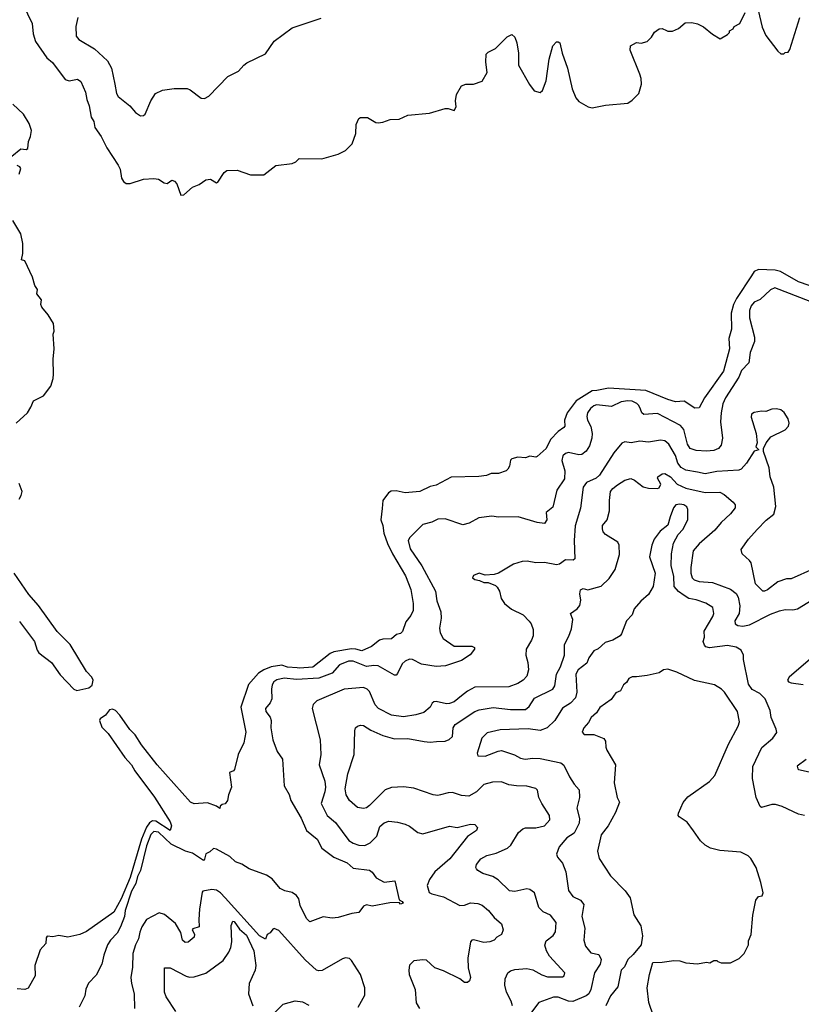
# Model space of a CAD drawing. Extents: x 2086813 to 2278017, y 548126 to 753336.
# Tile 155 of 256: x 2136141 to 2141403, y 620904 to 627531. Entities that reach past the tile are written whole.
import ezdxf

# ---------------------------------------------------------------- set-up
doc = ezdxf.new("R2010")
doc.units = 0

msp = doc.modelspace()

# ---------------------------------------------------------------- linework, layer by layer
at = {"layer": '0CON10XD'}
for points in [[(2136162.2, 627635), (2136224.3, 627505), (2136232.9, 627435), (2136247.1, 627385), (2136324.4, 627275), (2136362.8, 627242.8), (2136447.6, 627127.6), (2136475, 627119.4), (2136530.7, 627130.7), (2136553.3, 627115), (2136583.2, 627043.2), (2136592.8, 626992.8), (2136608.8, 626951.2), (2136621.4, 626875), (2136640, 626845), (2136646.2, 626805), (2136688.8, 626745), (2136728.8, 626668.8), (2136805, 626552.5), (2136816.7, 626525), (2136827.5, 626465), (2136840.7, 626440.7), (2136858.3, 626428.3), (2136885, 626427.5), (2136975, 626456.7), (2137045, 626462.5), (2137075, 626457.5), (2137113.3, 626433.3), (2137135, 626427.5), (2137165, 626451.2), (2137183, 626443), (2137198, 626425), (2137225, 626350), (2137247, 626353), (2137305, 626403.3), (2137348.3, 626421.7), (2137395, 626453.3), (2137426.4, 626456.4), (2137465, 626432.5), (2137475, 626437.5), (2137517, 626503), (2137535, 626516.7), (2137605, 626518.8), (2137695, 626486.2), (2137785, 626487.5), (2137865, 626550), (2137975, 626563.3), (2138000, 626575), (2138023.6, 626596.4), (2138175, 626593.3), (2138284, 626626), (2138335, 626650), (2138380, 626695), (2138404.4, 626765), (2138406.2, 626825), (2138423.9, 626866.1), (2138435, 626872.5), (2138481.7, 626871.7), (2138538.3, 626838.3), (2138555, 626837.5), (2138585, 626841.2), (2138635, 626858.8), (2138695, 626861.2), (2138755, 626888.8), (2138899.2, 626900.8), (2139005, 626933.8), (2139025, 626933.8), (2139065, 626920), (2139080, 626945), (2139076, 626985), (2139082.7, 627027.3), (2139115, 627086.7), (2139144.1, 627095.9), (2139195, 627095.8), (2139255, 627116.2), (2139288, 627175), (2139278.8, 627245), (2139281.7, 627298.3), (2139295, 627312.5), (2139343.9, 627336.1), (2139423.6, 627416.4), (2139455, 627430), (2139475, 627412.5), (2139488.8, 627375), (2139499.2, 627305), (2139498.8, 627225), (2139574.1, 627094.1), (2139605, 627052.5), (2139645, 627040), (2139660, 627055), (2139685, 627120), (2139706.2, 627265), (2139731.2, 627355), (2139755, 627382.5), (2139765, 627382.5), (2139776.7, 627375), (2139793.3, 627305), (2139828.8, 627205), (2139859.4, 627065), (2139884.3, 627005), (2139905, 626980.8), (2139968.8, 626945), (2139995, 626936.9), (2140085, 626954.5), (2140235, 626968.1), (2140265, 626988.6), (2140309.2, 627035), (2140327.3, 627097.3), (2140325.8, 627135), (2140315.8, 627165), (2140250, 627325), (2140252.5, 627355), (2140293, 627377), (2140325, 627372.5), (2140366.1, 627383.9), (2140395, 627412.5), (2140415, 627447.5), (2140445, 627470), (2140465, 627472.5), (2140495, 627457.5)], [(2136532.8, 627545), (2136518.5, 627485), (2136520.2, 627420.2), (2136538.2, 627398.2), (2136644.4, 627335), (2136733, 627253), (2136759.4, 627205), (2136782.4, 627097.6), (2136792.5, 627035), (2136803.1, 627013.1), (2136882.1, 626952.1), (2136921.2, 626905), (2136955, 626884), (2136975, 626886.2), (2136986, 626895), (2137022.9, 626985), (2137055, 627034.4), (2137103, 627057), (2137181.4, 627068.6), (2137267.7, 627067.7), (2137289.1, 627059.1), (2137361.7, 627001.7), (2137385, 627000), (2137415, 627016.7), (2137541.2, 627148.8), (2137615, 627184.2), (2137649.2, 627225), (2137669.8, 627240.2), (2137795, 627301.4), (2137854.7, 627385.3), (2137975, 627475.7), (2138082.5, 627512.5), (2138169.7, 627540.3)], [(2140495, 627457.5), (2140505, 627452.5), (2140536.4, 627453.6), (2140575, 627472.5), (2140620.5, 627509.5), (2140665, 627511.2), (2140705, 627502.5), (2140745, 627482.5), (2140805, 627432.5), (2140857, 627403), (2140905, 627430), (2140920, 627445), (2140920, 627455), (2140945, 627470), (2140950, 627485), (2140990, 627505), (2141025, 627580)], [(2141112.5, 627595), (2141140.3, 627480.3), (2141163.9, 627423.9), (2141245, 627320), (2141265, 627300), (2141285, 627300), (2141295, 627310), (2141315, 627312.5), (2141325, 627330), (2141392.5, 627545)], [(2136087.9, 626612.1), (2136147.8, 626662.2), (2136185, 626658.1), (2136195, 626664), (2136199.5, 626710.5), (2136214.5, 626745.5), (2136220.4, 626785), (2136205, 626831.2), (2136167.1, 626895), (2136095, 626963.1)], [(2136138.3, 626491.7), (2136148.7, 626528.7), (2136141.1, 626541.1), (2136125, 626550)], [(2136117.5, 624815), (2136194.1, 624885.9), (2136217.1, 624922.9), (2136233.8, 624966.2), (2136301.3, 624998.7), (2136350, 625065), (2136366.7, 625115), (2136368.8, 625145), (2136366.2, 625245), (2136373.3, 625315), (2136366.7, 625415), (2136373.3, 625435), (2136368, 625485), (2136333.3, 625545), (2136290, 625595), (2136283.3, 625615), (2136287.5, 625645), (2136257.5, 625685), (2136260, 625715), (2136242.7, 625742.7), (2136228.3, 625798.3), (2136175, 625906.7), (2136154.2, 625915), (2136163, 625957), (2136162.8, 626025), (2136148.5, 626088.5), (2136095, 626178.8)], [(2141455, 625742.7), (2141385, 625767.2), (2141262.7, 625835), (2141226.1, 625846.1), (2141115, 625850), (2141085.5, 625835), (2141067.7, 625807.7), (2140965.5, 625655), (2140946.4, 625613.7), (2140931.2, 625555), (2140932.2, 625447.8), (2140915.7, 625385.7), (2140920, 625315), (2140879.3, 625165), (2140752.1, 624985), (2140715, 624918), (2140686.1, 624916.1), (2140615, 624963.3), (2140555, 624958.5), (2140505, 624974.1), (2140355.8, 625035.8), (2140105, 625051.8), (2140025.9, 625035.9), (2139995, 625033.7), (2139886.6, 624965), (2139825.5, 624885), (2139809.4, 624835), (2139810, 624795), (2139805, 624786.7), (2139765, 624759.4), (2139713.6, 624706.4), (2139685, 624645.7), (2139625, 624590.8), (2139615, 624587.1), (2139575, 624592.9), (2139545, 624583.1), (2139494.3, 624585.7), (2139453.8, 624576.2), (2139444.2, 624565.8), (2139438, 624525), (2139426.7, 624505), (2139415, 624493.8), (2139365, 624476.7), (2139315, 624476.2), (2139283.9, 624463.9), (2139232.7, 624457.3), (2139045, 624452.5), (2138945, 624398.1), (2138905, 624388.1), (2138834.4, 624355.6), (2138735, 624346.4), (2138675, 624360), (2138641.9, 624358.1), (2138624.1, 624345.9), (2138586.7, 624295), (2138580.7, 624240.7), (2138571.8, 624165), (2138585.8, 624125.8), (2138592.1, 624075), (2138616.2, 624006.2), (2138651.2, 623935), (2138738.9, 623788.9), (2138774.4, 623695), (2138789.4, 623600.6), (2138790, 623555), (2138775, 623521.2), (2138740.9, 623479.1), (2138717.9, 623412.1), (2138705, 623400), (2138678.1, 623391.9), (2138645, 623363.3), (2138585, 623361.9), (2138563.3, 623355), (2138508.5, 623311.5), (2138445, 623282.2), (2138405, 623294.2), (2138375, 623296), (2138255, 623276.5), (2138230.9, 623265), (2138115, 623174.2), (2138025, 623165.7), (2138009.6, 623169.6), (2137945, 623173.2), (2137905, 623187.3), (2137834.4, 623175.6), (2137784, 623156), (2137748, 623132), (2137682.4, 623057.6), (2137628.8, 622905), (2137664.4, 622735), (2137650, 622665), (2137611.5, 622585), (2137587.5, 622485), (2137580, 622475), (2137552.5, 622465), (2137567.5, 622365), (2137546.7, 622315), (2137540, 622275), (2137525, 622252.5), (2137505, 622250), (2137491.7, 622238.3), (2137488.3, 622221.7), (2137467, 622237), (2137405, 622260), (2137316.5, 622253.5), (2137290, 622265), (2137067.1, 622515), (2136960.7, 622650.7), (2136917.5, 622717.5), (2136882.9, 622752.9), (2136815, 622849.2), (2136785, 622881), (2136765, 622891.2), (2136745.9, 622885), (2136719.8, 622850.2), (2136683.6, 622826.4), (2136679.1, 622815), (2136695, 622770), (2136736.4, 622726.4), (2136849.7, 622565), (2136893.7, 622515), (2136916.2, 622475), (2137048.3, 622298.3), (2137155, 622132.7), (2137163.4, 622105), (2137155, 622074.4), (2137056.9, 622136.9), (2137035, 622137.9), (2137015.3, 622124.7), (2136994.2, 622095.8), (2136961.6, 622015), (2136885, 621757.5), (2136825.1, 621615), (2136775, 621524.1), (2136591.1, 621395), (2136545, 621373.6), (2136465, 621356.7), (2136405, 621366.9), (2136365, 621358.5), (2136325, 621362.5), (2136318.7, 621351.3), (2136316.9, 621313.1), (2136279.7, 621270.3), (2136244, 621165), (2136246.2, 621095), (2136198.3, 621011.7), (2136175, 621003.3), (2136125, 621008.8)], [(2141463.4, 625633.4), (2141225, 625725.6), (2141195, 625712.9), (2141125, 625648.2), (2141085, 625629.1), (2141066.2, 625605), (2141054.6, 625574.6), (2141053.6, 625525), (2141088.2, 625395), (2141087.5, 625365), (2141058.2, 625291.8), (2141049.4, 625220.6), (2141000.6, 625169.4), (2140982.4, 625125), (2140893.1, 624985), (2140875.4, 624945), (2140863.1, 624885), (2140859.6, 624825), (2140872.2, 624715), (2140862.7, 624667.3), (2140845.4, 624644.6), (2140815, 624630.9), (2140765, 624627.5), (2140695, 624631.5), (2140655.3, 624645.3), (2140636.1, 624675), (2140612.9, 624772.9), (2140590.5, 624800.5), (2140435, 624880.4), (2140343.8, 624873.8), (2140329.4, 624885), (2140319.5, 624909.5), (2140308.2, 624935), (2140295, 624948.4), (2140265, 624962.6), (2140235, 624966.6), (2140190.7, 624959.3), (2140125, 624926.8), (2140025, 624938.7), (2140005, 624932.5), (2139983.8, 624915), (2139964, 624885), (2139959.2, 624860.8), (2139963.3, 624835), (2139985, 624792), (2139994.7, 624745), (2139993.3, 624715), (2139977.7, 624662.3), (2139954.1, 624625.9), (2139925.5, 624604.5), (2139905, 624603.3), (2139835, 624617.3), (2139815, 624611.9), (2139798.1, 624595), (2139790.5, 624565), (2139810.9, 624495), (2139809.3, 624440.7), (2139756.5, 624365), (2139729.3, 624250.7), (2139685, 624213.3), (2139690, 624165), (2139675, 624140.5), (2139625, 624145.8), (2139495.7, 624185.7), (2139365, 624182.5), (2139318.6, 624188.6), (2139231.7, 624178.3), (2139167.6, 624142.4), (2139125, 624130), (2139005, 624171.1), (2138955, 624169.4), (2138915, 624149.4), (2138855, 624134.4), (2138766.9, 624045), (2138756.8, 624025), (2138770.3, 623970.3), (2138848.6, 623855), (2138940.4, 623685), (2138948.9, 623618.9), (2138976.9, 623545), (2138977.3, 623502.7), (2138967.1, 623435), (2138972.7, 623405), (2138991.5, 623365), (2139065, 623315.5), (2139185, 623315.4), (2139202.9, 623305), (2139202.9, 623295), (2139174.7, 623255.3), (2139115, 623218.1), (2139007.9, 623182.1), (2138945, 623176.7), (2138845, 623193.5), (2138785, 623225.5), (2138765, 623226.7), (2138735, 623213.6), (2138715, 623195.5), (2138685, 623130.8), (2138675, 623119.4), (2138665, 623118.9), (2138555, 623181.3), (2138525, 623184.7), (2138475, 623178), (2138385, 623213.3), (2138355.7, 623214.3), (2138295, 623189.7), (2138245, 623132.6), (2138155, 623099.4), (2138005, 623090), (2137921.6, 623098.4), (2137872.8, 623087.2), (2137851.9, 623075), (2137841.1, 623055), (2137835.5, 623025), (2137839.1, 622960.9), (2137826.7, 622933.3), (2137796, 622895), (2137798, 622875), (2137826.2, 622836.2), (2137834.3, 622815), (2137832.2, 622765), (2137845.6, 622685), (2137875, 622606.7), (2137910, 622555), (2137920.5, 622375), (2137956.1, 622316.1), (2137967.5, 622275), (2138035, 622157.1), (2138072.9, 622075), (2138144.5, 622015), (2138175.3, 621955.3), (2138255, 621894.7), (2138345, 621856.2), (2138385, 621821.5), (2138495, 621808), (2138514.2, 621794.2), (2138540.8, 621755), (2138595, 621727.1), (2138665.9, 621735.9), (2138696.2, 621606.2), (2138716.7, 621595), (2138722.5, 621585), (2138705, 621577.5), (2138695, 621590), (2138631.9, 621588.1), (2138515, 621563.8), (2138475, 621573.3), (2138456.1, 621563.9), (2138425, 621521.2), (2138376.1, 621516.1), (2138285, 621488.1), (2138245, 621484.3), (2138185, 621493.3), (2138095, 621458.8), (2138070.9, 621480.9), (2138030.2, 621570.2), (2138019.2, 621615), (2138005, 621636.7), (2137976, 621656), (2137925, 621668.2), (2137895, 621683.3), (2137839.7, 621749.7), (2137803.1, 621773.1), (2137685, 621816.1), (2137637.4, 621847.4), (2137594.1, 621864.1), (2137555, 621898.9), (2137465, 621949.2), (2137445, 621953.3), (2137420.7, 621929.3), (2137395, 621917.5), (2137385, 621880), (2137377.5, 621872.5), (2137305, 621921.9), (2137256.7, 621935), (2137161.2, 621981.2), (2137075, 622062.7), (2137045, 622066.2), (2137025, 622047.1), (2136995, 621970), (2136955.5, 621805), (2136935.2, 621765), (2136922.5, 621717.5), (2136893.8, 621665), (2136851.5, 621535), (2136846.2, 621495), (2136819.6, 621425), (2136797.3, 621382.7), (2136752.5, 621335), (2136733.3, 621305), (2136708.1, 621235), (2136694.3, 621175), (2136655, 621101.2), (2136604.3, 621045.7), (2136587.5, 621005), (2136578.8, 620961.2), (2136541.4, 620885)], [(2141485, 623834.4), (2141335, 623766.9), (2141303.2, 623766.8), (2141245, 623746.7), (2141175, 623692.9), (2141155, 623684.2), (2141144.2, 623684.2), (2141093.4, 623733.4), (2141065.7, 623875), (2141055, 623892), (2141004, 623935), (2140998, 623965), (2141048.1, 624035), (2141105, 624100), (2141166.9, 624163.1), (2141216.9, 624203.1), (2141231.1, 624255), (2141217.3, 624385), (2141192.7, 624455), (2141186.7, 624515), (2141149.2, 624625), (2141148, 624645), (2141167.2, 624682.8), (2141197.6, 624722.4), (2141295, 624770.8), (2141317.5, 624795), (2141320.6, 624815), (2141314.4, 624845), (2141287.1, 624887.1), (2141265, 624904.3), (2141235, 624910.8), (2141205, 624908.6), (2141165, 624894.2), (2141135, 624896), (2141085, 624886), (2141066.7, 624875), (2141064.3, 624855), (2141100, 624745), (2141106, 624684), (2141097.5, 624655), (2141116.7, 624635), (2141085, 624627.5), (2141034.5, 624545), (2140998.1, 624505), (2140981.1, 624498.9), (2140835, 624489.7), (2140755.4, 624475.4), (2140705, 624486.2)], [(2140705, 624486.2), (2140625, 624498.1), (2140595, 624516.9), (2140572.5, 624545), (2140556.6, 624596.6), (2140511.1, 624675), (2140485, 624696.9), (2140455, 624701.9), (2140375, 624687.8), (2140315.5, 624694.5), (2140256.6, 624683.4), (2140215, 624688.6), (2140195, 624680.8), (2140141.8, 624615), (2140044.5, 624465), (2140021.4, 624445), (2139957.8, 624415), (2139935.3, 624384.7), (2139916, 624244), (2139880, 624125), (2139873.6, 624025), (2139878.3, 623901.7), (2139866, 623894), (2139815, 623895.7), (2139775, 623866.9), (2139755, 623861.1), (2139675, 623876.9), (2139615, 623875.6), (2139556.8, 623886.8), (2139524.6, 623885.4), (2139464.5, 623865.5), (2139365, 623806.7), (2139335, 623796.7), (2139275, 623792.5), (2139235, 623806.7), (2139195, 623790), (2139190, 623775), (2139205, 623762.5), (2139237, 623757), (2139265, 623743.3), (2139295, 623742.5), (2139343.6, 623723.6), (2139355, 623712.5), (2139370, 623685), (2139382, 623635), (2139405, 623601.2), (2139452.4, 623562.4), (2139531.2, 623525), (2139571.7, 623481.7), (2139584, 623465), (2139597, 623427), (2139597.5, 623385), (2139587.1, 623355), (2139550.6, 623295), (2139548, 623255), (2139561.2, 623205), (2139566.2, 623155), (2139555, 623112), (2139530.9, 623085), (2139495, 623062.7), (2139435, 623041.3), (2139205, 623038.8), (2139155, 623010.8), (2139115, 622979.5), (2139065, 622940), (2139035, 622928.8), (2139015, 622926.2), (2138945, 622941.9), (2138930, 622940), (2138918.1, 622931.9), (2138905, 622903.8), (2138861.7, 622868.3), (2138807.9, 622852.1), (2138725, 622839.2), (2138645, 622850), (2138557.5, 622895), (2138535, 622920), (2138495, 623008.6), (2138479.2, 623025), (2138455, 623035.6), (2138325, 623025.5), (2138142.4, 622947.6), (2138117.7, 622922.3), (2138110.8, 622895), (2138164, 622685), (2138168.1, 622585), (2138157.1, 622515), (2138195.4, 622405), (2138200, 622365), (2138195.3, 622334.7), (2138171.5, 622255), (2138210.5, 622175), (2138267.1, 622127.1), (2138356.4, 622006.4), (2138385, 621987.9), (2138425, 621974.5), (2138465, 621972.2), (2138499.8, 621990.2), (2138545.3, 622034.7), (2138565, 622101.9), (2138595, 622124.4), (2138625, 622137.1), (2138685, 622130), (2138735.5, 622115.5), (2138765, 622102.5), (2138820.7, 622060.7), (2138855, 622051.1), (2139035, 622102), (2139085, 622093.5), (2139175, 622115.6), (2139204.2, 622114.2), (2139223.3, 622095), (2139216, 622075), (2139155, 622032.5), (2139036.7, 621883.3), (2138935.6, 621795), (2138899.5, 621745), (2138884.3, 621704.3), (2138897.6, 621657.6), (2138915, 621647.1), (2138995, 621627.5), (2139105, 621568.1), (2139135, 621571.1), (2139175, 621586.4), (2139225, 621582.5), (2139255, 621570.6), (2139298, 621535), (2139335, 621488.8), (2139383.8, 621445), (2139396.2, 621405), (2139385, 621373.8), (2139354.2, 621355.8), (2139334.1, 621335.9), (2139306.7, 621325), (2139265, 621319.4), (2139195, 621337.5), (2139184.5, 621335.5), (2139176.7, 621325), (2139157.5, 621215), (2139159.3, 621149.3), (2139176.5, 621085), (2139168.5, 621061.5), (2139155, 621050), (2139135, 621051.4), (2139103.8, 621075), (2138995, 621130), (2138935, 621149.4), (2138880.2, 621200.2), (2138855, 621204.4), (2138795, 621196), (2138765, 621166.7), (2138760, 621135), (2138763.6, 621105), (2138803.7, 621003.7), (2138811.1, 620915), (2138831.5, 620875)], [(2139459.5, 620895), (2139450.5, 620925), (2139418.2, 620985), (2139407, 621033), (2139410, 621075), (2139426.2, 621115), (2139445, 621129.2), (2139475, 621139.4), (2139555, 621145.9), (2139595, 621136.2), (2139655, 621102.7), (2139695, 621088.5), (2139795, 621088.6), (2139806, 621095), (2139812, 621115), (2139707.6, 621227.6), (2139686.4, 621265), (2139677, 621303), (2139685, 621332), (2139731.7, 621368.3), (2139749.1, 621390.9), (2139752.9, 621455), (2139714.4, 621504.4), (2139665, 621526), (2139635.8, 621555), (2139606, 621655), (2139576.4, 621676.4), (2139555, 621681.9), (2139475, 621663.8), (2139438, 621668), (2139362.1, 621742.1), (2139326.2, 621763.8), (2139260, 621785), (2139225, 621804), (2139216.2, 621815), (2139212, 621825), (2139216, 621845), (2139245, 621884.2), (2139286, 621905), (2139348, 621922), (2139425.6, 621955), (2139448.2, 621975), (2139498.9, 622061.1), (2139528, 622085), (2139545, 622092.5), (2139615, 622091.5), (2139675, 622104.4), (2139709.2, 622145), (2139707.1, 622175), (2139655.6, 622255), (2139636.9, 622295), (2139626.7, 622345), (2139615, 622356.2), (2139555, 622372.5), (2139485, 622373.8), (2139435, 622381.8), (2139385, 622401.1), (2139325, 622400), (2139265, 622384.4), (2139215.6, 622335), (2139165, 622304.5), (2139115, 622308.5), (2139055, 622328.8), (2139025, 622327.7), (2138975, 622313.5), (2138955, 622308.9), (2138925, 622313.3), (2138795, 622358.6), (2138725, 622368.1), (2138645, 622364.3), (2138602.4, 622347.6), (2138495, 622242.5), (2138475, 622226.2), (2138455, 622222), (2138415, 622229.2), (2138361.9, 622275), (2138339.1, 622315), (2138331.5, 622355), (2138350.4, 622455), (2138393.5, 622585), (2138397.5, 622745), (2138402.5, 622765), (2138415, 622777.1), (2138435, 622783.1), (2138455, 622780), (2138505, 622748.8), (2138585, 622712.2), (2138665, 622690.3), (2138755, 622692.7), (2138865, 622672.7), (2138905, 622669.1), (2138946.2, 622673.8), (2139005, 622674.4), (2139032.8, 622687.2), (2139053.6, 622706.4), (2139059.6, 622765), (2139073.5, 622786.5), (2139204.2, 622875.8), (2139235, 622886.2), (2139328.9, 622901.1), (2139445, 622887.9), (2139545, 622888), (2139571.7, 622908.3), (2139606, 622964), (2139729.2, 623025), (2139742.5, 623047.5), (2139754.1, 623125), (2139782.4, 623175), (2139809.1, 623255), (2139809.5, 623325), (2139838.5, 623381.5), (2139855, 623431.2), (2139865.7, 623495), (2139850, 623535), (2139893.4, 623566.6), (2139911.1, 623588.9), (2139917.9, 623625), (2139912.4, 623667.6), (2139915.6, 623694.4), (2139935, 623702.5), (2139965, 623694), (2140055, 623718.1), (2140109.5, 623770.5), (2140149.2, 623830.8), (2140179.3, 623930.7), (2140176.7, 623995), (2140168.1, 624015), (2140084.2, 624065), (2140068.6, 624085), (2140064.4, 624105), (2140065, 624126.7), (2140096.2, 624165), (2140111.2, 624225), (2140110.8, 624295), (2140118.5, 624355), (2140133.7, 624376.3), (2140165, 624401.1), (2140215, 624432.1), (2140255, 624442.2), (2140280.7, 624430.7), (2140337.9, 624387.9), (2140375, 624378), (2140435, 624376.2), (2140445, 624380), (2140457.1, 624405), (2140434.1, 624444.1), (2140436.2, 624455), (2140465, 624474.4), (2140485, 624477.5), (2140523.1, 624455), (2140566.5, 624405), (2140625, 624378.1), (2140755, 624349.2), (2140855, 624351.9), (2140883.8, 624335), (2140945, 624284), (2140957.1, 624265), (2140957.5, 624245), (2140927.1, 624205), (2140862.4, 624147.6), (2140820, 624095), (2140715, 624002.9), (2140674.5, 623955), (2140658, 623845), (2140658.4, 623805), (2140667.3, 623775), (2140681.7, 623761.7), (2140715, 623750), (2140805, 623743.8), (2140925, 623698.2), (2140965, 623667.9), (2140977.8, 623645), (2140989.4, 623585), (2140984.7, 623535.3), (2140954.6, 623485), (2140957.9, 623465), (2140975, 623453.3), (2141009.9, 623450.1), (2141055, 623458.9), (2141195, 623530), (2141256.6, 623553.4), (2141295, 623561.2), (2141345, 623558.8), (2141376.2, 623565), (2141475, 623625.5)], [(2136136.7, 624303.3), (2136151.7, 624328.3), (2136157.5, 624355), (2136138.3, 624408.3)], [(2141425, 622174.3), (2141385, 622184.2), (2141275, 622234.4), (2141228.9, 622248.9), (2141205, 622248.5), (2141135, 622228.5), (2141125.7, 622235), (2141100, 622295), (2141073.2, 622423.2), (2141075.6, 622505), (2141137.1, 622632.9), (2141212, 622695), (2141237, 622733), (2141234.2, 622755), (2141199.1, 622835), (2141192.2, 622882.2), (2141160.2, 622960.2), (2141124.2, 622995), (2141072.6, 623022.6), (2141048.3, 623058.3), (2141014.2, 623224.2), (2141013.8, 623255), (2140998.3, 623288.3), (2140965, 623307.5), (2140905, 623318.6), (2140785, 623302.7), (2140759.4, 623309.4), (2140750.5, 623320.5), (2140742.7, 623345), (2140750, 623375), (2140749.2, 623415), (2140807.8, 623515), (2140814.4, 623535), (2140808, 623575), (2140760, 623605), (2140695, 623625.8), (2140645, 623634.4), (2140615, 623655.6), (2140575, 623683.5), (2140547.3, 623715), (2140544.5, 623785), (2140526.4, 623855), (2140528.5, 623935), (2140542.8, 624007.2), (2140573.5, 624066.5), (2140605, 624100), (2140638.1, 624165), (2140640, 624235), (2140632.2, 624252.2), (2140611.2, 624265), (2140585, 624270.4), (2140558, 624265), (2140543.1, 624245), (2140519.4, 624185), (2140505, 624128.8), (2140452.2, 624087.8), (2140413.3, 624035), (2140395.7, 623995), (2140380, 623915), (2140418, 623805), (2140405, 623716.7), (2140375, 623661.2), (2140323, 623617), (2140278, 623565), (2140264, 623525), (2140225.7, 623485), (2140191.4, 623398.6), (2140183.3, 623385), (2140133.3, 623355), (2140081.7, 623338.3), (2140035, 623296), (2140005, 623284.2), (2139972.5, 623235), (2139959.6, 623200.4), (2139899.6, 623155), (2139883.9, 623125), (2139890.9, 623005), (2139883.4, 622966.6), (2139848.3, 622931.7), (2139795, 622898.1), (2139743.3, 622815), (2139691.1, 622765), (2139645, 622747.5), (2139565, 622758.5), (2139375, 622750.9), (2139288.3, 622731.7), (2139251.4, 622695), (2139220, 622595), (2139226.2, 622576.2), (2139275, 622573.1), (2139361.5, 622608.5), (2139385, 622612), (2139472.6, 622582.6), (2139511.5, 622561.5), (2139543.5, 622553.5), (2139595, 622560.4), (2139645, 622558.2), (2139785, 622528.6), (2139803.6, 622513.6), (2139841.4, 622435), (2139873.8, 622385), (2139907.2, 622347.2), (2139910.5, 622295), (2139892.3, 622225), (2139908.9, 622155), (2139906.8, 622123.2), (2139874.3, 622055.7), (2139824.4, 622025), (2139773.3, 621965), (2139754, 621915), (2139761.2, 621895), (2139794.2, 621855), (2139818.1, 621795), (2139835, 621671.2), (2139865, 621628.6), (2139915.6, 621605), (2139938.2, 621575), (2139926, 621495), (2139946.5, 621416.5), (2139938.8, 621335), (2139949.4, 621295), (2139985, 621251.1), (2140039.4, 621239.4), (2140056.5, 621205), (2140049.6, 621175), (2140010.9, 621115), (2139985.2, 621004.8), (2139972.5, 620975), (2139955, 620961.9), (2139865, 620924.1), (2139835, 620926.3), (2139765, 620951.5), (2139735, 620952.3), (2139635, 620915.6), (2139567.2, 620825)], [(2136140.5, 623480.5), (2136240.5, 623345), (2136258.4, 623288.4), (2136270.1, 623270.1), (2136355, 623204.1), (2136412.6, 623122.6), (2136505, 623025.3), (2136525, 623016), (2136606.1, 623033.9), (2136628.6, 623051.4), (2136635.9, 623085), (2136626.6, 623105), (2136590, 623145), (2136481.8, 623325), (2136393.5, 623413.5), (2136267.6, 623587.6), (2136203.4, 623663.3), (2136103.8, 623805)], [(2141465, 623230), (2141320, 623105), (2141309.2, 623085), (2141316.2, 623075), (2141335, 623068.8), (2141416, 623056)], [(2140408.8, 620825), (2140375.7, 620915.7), (2140365.6, 621015), (2140380.6, 621105), (2140402.5, 621185), (2140465, 621186.7), (2140545, 621198.8), (2140586.1, 621196.1), (2140625, 621183.8), (2140705, 621177.5), (2140765, 621187.5), (2140786.4, 621183.6), (2140815, 621200), (2140835, 621200), (2140841.7, 621191.7), (2140863.9, 621183.9), (2140925, 621183.8), (2140985, 621212.5), (2141017.5, 621245), (2141047.5, 621305), (2141048.3, 621331.7), (2141066.2, 621375), (2141076.7, 621505), (2141097.5, 621605), (2141115, 621630), (2141140, 621635), (2141146.1, 621653.9), (2141131.2, 621725), (2141098, 621825), (2141063.3, 621885), (2141045, 621903.3), (2140995, 621928), (2140855, 621940), (2140792.5, 621955), (2140756.7, 621975), (2140725, 622003.8), (2140677.5, 622072.5), (2140635, 622130), (2140580, 622165), (2140573.3, 622175), (2140575, 622190), (2140607.7, 622262.3), (2140639.1, 622300.9), (2140785.5, 622404.5), (2140820.8, 622445), (2140911.9, 622655), (2140978.1, 622775), (2140985.6, 622805), (2140972.9, 622875), (2140885, 623005.8), (2140865, 623025.7), (2140817.5, 623055), (2140684.2, 623084.2), (2140565, 623140), (2140505, 623160), (2140475, 623156), (2140445, 623134), (2140365, 623116), (2140292.3, 623107.7), (2140265, 623107.1), (2140242.6, 623097.4), (2140225, 623070), (2140205, 623053.3), (2140185.5, 623014.5), (2140155, 623000), (2140121.9, 622955), (2140047.4, 622902.6), (2140024.6, 622865.4), (2139987.1, 622835), (2139970.3, 622799.7), (2139938.8, 622765), (2139926.7, 622735), (2139940.8, 622720.8), (2140005, 622720), (2140072.7, 622692.7), (2140084, 622675), (2140086.2, 622635), (2140094, 622615), (2140152.9, 622515), (2140144, 622395), (2140163.8, 622295), (2140178, 622265), (2140151.2, 622195), (2140102.5, 622105), (2140054.4, 622045), (2140031.9, 621935), (2140042.9, 621885), (2140118.3, 621768.3), (2140217, 621667), (2140250.5, 621620.5), (2140276.1, 621506.1), (2140322.3, 621432.3), (2140334.5, 621364.5), (2140325.4, 621304.6), (2140270.9, 621239.1), (2140235, 621206), (2140212.7, 621157.3), (2140190.6, 621135), (2140168, 621022), (2140119.3, 620960.7), (2140087.5, 620895)], [(2141435, 622551.4), (2141375, 622506.7), (2141379.5, 622489.5), (2141385, 622483.8), (2141455, 622468.5)], [(2138420, 620885), (2138464.1, 620965), (2138465.4, 621014.6), (2138435.8, 621105), (2138375, 621200), (2138361.9, 621211.9), (2138335, 621217.8), (2138315, 621210.5), (2138177.3, 621132.8), (2138155, 621129.2), (2138138.2, 621135), (2138063, 621203), (2137885, 621400), (2137855, 621413.3), (2137845, 621410), (2137827.5, 621385), (2137806.7, 621373.3), (2137795, 621343.3), (2137755, 621364), (2137525, 621620.7), (2137492, 621655), (2137465, 621672.7), (2137435, 621676.2), (2137375, 621665.7), (2137370, 621660), (2137352, 621545), (2137346.2, 621475), (2137350, 621425), (2137307, 621413), (2137302.5, 621405), (2137317, 621377), (2137315.7, 621355), (2137275, 621323.5), (2137255, 621320), (2137238.1, 621335), (2137226.8, 621386.8), (2137189.1, 621449.1), (2137115, 621507.9), (2137079.7, 621520.3), (2136995, 621474.4), (2136963.4, 621426.6), (2136949.2, 621390.8), (2136941.1, 621345), (2136920.8, 621305), (2136902.1, 621245), (2136900, 621155), (2136889.1, 621085), (2136892.7, 621045), (2136911.1, 620975), (2136914.2, 620875.8)], [(2137191.5, 620855), (2137126.9, 620955), (2137115.6, 620985), (2137115, 621150), (2137155, 621150), (2137262.6, 621092.6), (2137285, 621087.3), (2137315, 621089.1), (2137395, 621112.9), (2137510.9, 621199.1), (2137550, 621255), (2137563.6, 621286.4), (2137569.5, 621325), (2137564.4, 621435), (2137575, 621463.8), (2137585, 621462), (2137620.4, 621410.4), (2137668.8, 621368.8), (2137717.5, 621265), (2137730.6, 621165), (2137726.7, 621135), (2137686.6, 621043.4), (2137680.4, 620975), (2137711.5, 620895)], [(2137835, 620823.3), (2137915, 620904.7), (2137995, 620927.9), (2138045, 620921.1), (2138087.6, 620897.6)]]:
    msp.add_lwpolyline(points, dxfattribs=at)

doc.saveas('drawing.dxf')
